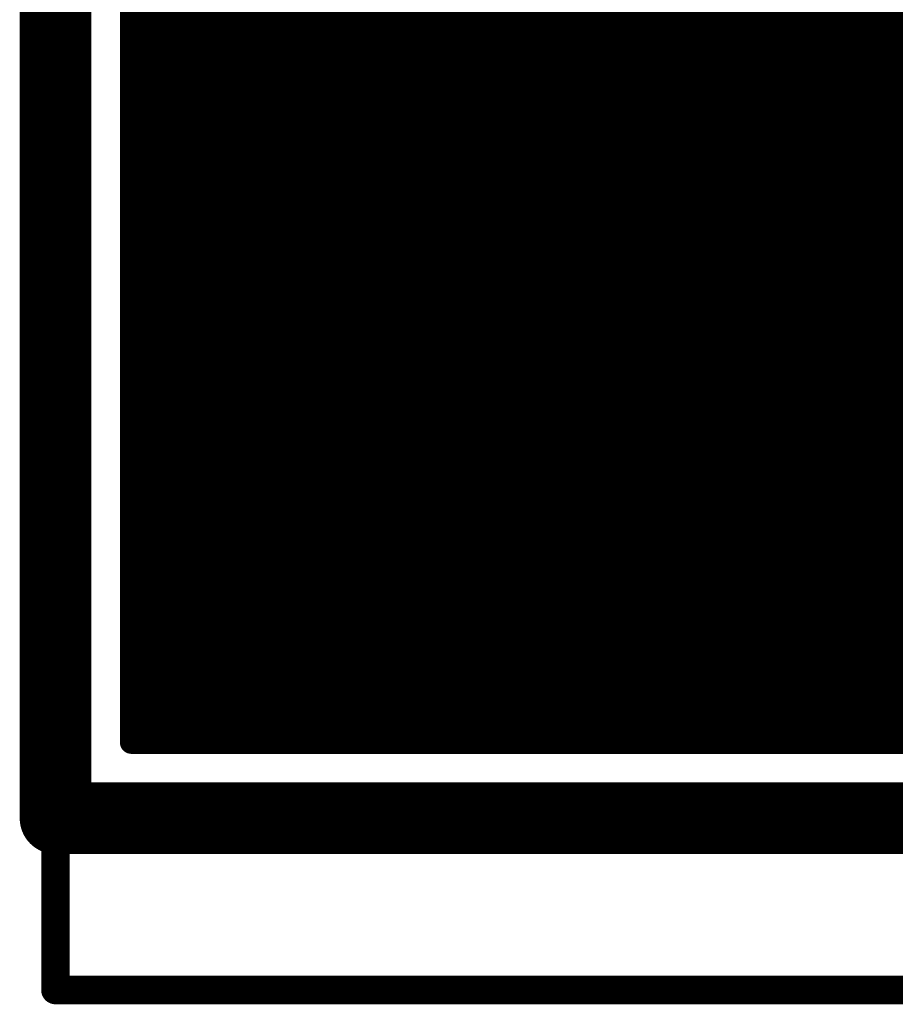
# Model space of a CAD drawing. Extents: x 7.17 to 14.1, y 4 to 11.75.
# Tile 2 of 214: x 7.17 to 7.47, y 5.75 to 6.1. Entities that reach past the tile are written whole.
import ezdxf

# ---------------------------------------------------------------- set-up
doc = ezdxf.new("R2010")
doc.units = 0
for name, color, linetype in [('BOTTOMLAYER', 5, 'CONTINUOUS'), ('BOTTOMSOLDER', 6, 'CONTINUOUS'), ('INTERNALPLANE1', 76, 'CONTINUOUS'), ('KEEPOUTLAYER', 6, 'CONTINUOUS'), ('MECHANICAL3', 76, 'CONTINUOUS'), ('MECHANICAL6', 56, 'CONTINUOUS'), ('MULTILAYER', 9, 'CONTINUOUS'), ('TOPSOLDER', 216, 'CONTINUOUS')]:
    doc.layers.add(name, color=color, linetype=linetype)

msp = doc.modelspace()

# ---------------------------------------------------------------- linework, layer by layer
at = {"layer": 'BOTTOMLAYER', "const_width": 0.008}
for points in [[(7.206404, 5.8465), (7.206404, 8.8285)], [(7.331425, 5.8465), (8.588294, 7.103369)], [(7.338496, 5.8465), (8.595365, 7.103369)], [(7.345567, 5.8465), (8.602436, 7.103369)], [(7.206404, 6.096247), (7.824728, 6.714571)], [(7.324354, 5.8465), (8.077654, 6.5998)], [(7.317283, 5.8465), (8.062133, 6.59135)], [(7.310212, 5.8465), (8.049742, 6.586031)], [(7.30314, 5.8465), (8.038965, 6.582324)], [(7.352638, 5.8465), (7.973064, 6.466926)], [(7.359709, 5.8465), (7.97102, 6.457811)], [(7.36678, 5.8465), (7.971155, 6.450875)], [(7.373851, 5.8465), (7.972395, 6.445043)], [(7.380923, 5.8465), (7.974402, 6.439979)], [(7.387994, 5.8465), (7.977028, 6.435534)], [(7.395065, 5.8465), (7.980202, 6.431637)], [(7.402136, 5.8465), (7.9839, 6.428264)], [(7.409207, 5.8465), (7.988132, 6.425425)], [(7.416278, 5.8465), (7.992949, 6.423171)], [(7.423349, 5.8465), (7.998465, 6.421615)], [(7.43042, 5.8465), (8.00492, 6.421)], [(7.437491, 5.8465), (8.011991, 6.421)], [(7.444562, 5.8465), (8.019063, 6.421)], [(7.451634, 5.8465), (8.026134, 6.421)], [(7.458705, 5.8465), (8.033205, 6.421)], [(7.465776, 5.8465), (8.040276, 6.421)], [(7.472847, 5.8465), (8.047347, 6.421)], [(7.206404, 6.089176), (7.308878, 6.19165)], [(7.206404, 6.172059), (7.282424, 6.096039)], [(7.206404, 6.082105), (7.294462, 6.170163)], [(7.206404, 6.164988), (7.284198, 6.087194)], [(7.206404, 6.157917), (7.28704, 6.077281)], [(7.206404, 6.075034), (7.288679, 6.15731)], [(7.206404, 6.150846), (7.291636, 6.065614)], [(7.206404, 6.067963), (7.285228, 6.146787)], [(7.206404, 6.143775), (7.300311, 6.049868)], [(7.206404, 6.060892), (7.28306, 6.137548)], [(7.206404, 6.136704), (7.496608, 5.8465)], [(7.206404, 6.129632), (7.489536, 5.8465)], [(7.206404, 6.053821), (7.28175, 6.129167)], [(7.206404, 6.122561), (7.482465, 5.8465)], [(7.206404, 6.04675), (7.281078, 6.121423)], [(7.206404, 6.11549), (7.475394, 5.8465)], [(7.206404, 6.039679), (7.280907, 6.114181)], [(7.206404, 6.108419), (7.468323, 5.8465)], [(7.206404, 6.032608), (7.28115, 6.107353)], [(7.206404, 6.101348), (7.461252, 5.8465)], [(7.206404, 6.025536), (7.281745, 6.100877)], [(7.206404, 6.018465), (7.282647, 6.094708)], [(7.206404, 6.094277), (7.454181, 5.8465)], [(7.206404, 6.011394), (7.283821, 6.088812)], [(7.206404, 6.087206), (7.44711, 5.8465)], [(7.206404, 6.004323), (7.285242, 6.083161)], [(7.206404, 6.080135), (7.440039, 5.8465)], [(7.206404, 5.997252), (7.286889, 6.077737)], [(7.206404, 6.073064), (7.432968, 5.8465)], [(7.206404, 5.990181), (7.288744, 6.072521)], [(7.206404, 5.98311), (7.290795, 6.067501)], [(7.206404, 6.065993), (7.425897, 5.8465)], [(7.206404, 5.976039), (7.29303, 6.062665)], [(7.206404, 6.058922), (7.418825, 5.8465)], [(7.206404, 5.968968), (7.295441, 6.058005)], [(7.206404, 5.961896), (7.29802, 6.053513)], [(7.206404, 6.05185), (7.411754, 5.8465)], [(7.206404, 5.954825), (7.300762, 6.049183)], [(7.206404, 5.947754), (7.303661, 6.045012)], [(7.206404, 6.044779), (7.404683, 5.8465)], [(7.206404, 5.940683), (7.306715, 6.040994)], [(7.206404, 6.037708), (7.397612, 5.8465)], [(7.206404, 5.933612), (7.30992, 6.037129)], [(7.206404, 5.926541), (7.313276, 6.033413)], [(7.206404, 6.030637), (7.390541, 5.8465)], [(7.206404, 5.91947), (7.316779, 6.029845)], [(7.206404, 5.912399), (7.320432, 6.026427)], [(7.206404, 6.023566), (7.38347, 5.8465)], [(7.206404, 5.905328), (7.324234, 6.023158)], [(7.475541, 6.02313), (7.652172, 5.8465)], [(7.206404, 5.898257), (7.328186, 6.020039)], [(7.471588, 6.020013), (7.645101, 5.8465)], [(7.206404, 5.891185), (7.332292, 6.017073)], [(7.206404, 6.016495), (7.376399, 5.8465)], [(7.467481, 6.017049), (7.63803, 5.8465)], [(7.206404, 5.884114), (7.336554, 6.014264)], [(7.296069, 5.8465), (7.464863, 6.015294)], [(7.334772, 6.015407), (7.503679, 5.8465)], [(7.463218, 6.014241), (7.630959, 5.8465)], [(7.206404, 5.877043), (7.340976, 6.011615)], [(7.206404, 6.009424), (7.369328, 5.8465)], [(7.458794, 6.011593), (7.623887, 5.8465)], [(7.206404, 5.869972), (7.345563, 6.009132)], [(7.206404, 5.862901), (7.350324, 6.006821)], [(7.206404, 5.862901), (7.350324, 6.006821)], [(7.288998, 5.8465), (7.44918, 6.006682)], [(7.350518, 6.006732), (7.51075, 5.8465)], [(7.449443, 6.006802), (7.609745, 5.8465)], [(7.454205, 6.009111), (7.616816, 5.8465)], [(7.206404, 5.85583), (7.355264, 6.00469)], [(7.206404, 5.848759), (7.360395, 6.00275)], [(7.439368, 6.002734), (7.595603, 5.8465)], [(7.444501, 6.004673), (7.602674, 5.8465)], [(7.206404, 6.002353), (7.362257, 5.8465)], [(7.211216, 5.8465), (7.365729, 6.001013)], [(7.218287, 5.8465), (7.371281, 5.999494)], [(7.274856, 5.8465), (7.427632, 5.999275)], [(7.281927, 5.8465), (7.437533, 6.002106)], [(7.362185, 6.002136), (7.517821, 5.8465)], [(7.372098, 5.999294), (7.524892, 5.8465)], [(7.428479, 5.999482), (7.581461, 5.8465)], [(7.434033, 6.000999), (7.588532, 5.8465)], [(7.225358, 5.8465), (7.37707, 5.998211)], [(7.23243, 5.8465), (7.383119, 5.99719)], [(7.239501, 5.8465), (7.38946, 5.996459)], [(7.246572, 5.8465), (7.396132, 5.99606)], [(7.253643, 5.8465), (7.403188, 5.996045)], [(7.260714, 5.8465), (7.410705, 5.996491)], [(7.267785, 5.8465), (7.418794, 5.997509)], [(7.380943, 5.99752), (7.531963, 5.8465)], [(7.389037, 5.996497), (7.539034, 5.8465)], [(7.396558, 5.996047), (7.546105, 5.8465)], [(7.403618, 5.996058), (7.553176, 5.8465)], [(7.410293, 5.996454), (7.560248, 5.8465)], [(7.416636, 5.997182), (7.567319, 5.8465)], [(7.422688, 5.998202), (7.57439, 5.8465)], [(7.206404, 5.995282), (7.355186, 5.8465)], [(7.206404, 5.988211), (7.348115, 5.8465)], [(7.206404, 5.981139), (7.341043, 5.8465)], [(7.206404, 5.974068), (7.333972, 5.8465)], [(7.206404, 5.966997), (7.326901, 5.8465)], [(7.206404, 5.959926), (7.31983, 5.8465)], [(7.206404, 5.952855), (7.312759, 5.8465)], [(7.206404, 5.945784), (7.305688, 5.8465)], [(7.206404, 5.938713), (7.298617, 5.8465)], [(7.206404, 5.931642), (7.291546, 5.8465)], [(7.206404, 5.924571), (7.284475, 5.8465)], [(7.206404, 5.917499), (7.277404, 5.8465)], [(7.206404, 5.910428), (7.270332, 5.8465)], [(7.206404, 5.903357), (7.263261, 5.8465)], [(7.206404, 5.896286), (7.25619, 5.8465)], [(7.206404, 5.889215), (7.249119, 5.8465)], [(7.206404, 5.882144), (7.242048, 5.8465)], [(7.206404, 5.875073), (7.234977, 5.8465)], [(7.206404, 5.868002), (7.227906, 5.8465)], [(7.206404, 5.860931), (7.220835, 5.8465)], [(7.206404, 5.85386), (7.213764, 5.8465)], [(7.206404, 5.8465), (7.399904, 5.8465)], [(7.206404, 5.8465), (7.399904, 5.8465)], [(7.399904, 5.8465), (8.94562, 5.8465)]]:
    msp.add_lwpolyline(points, dxfattribs=at)
at = {"layer": 'BOTTOMLAYER'}
for points, const_width in [([(7.518904, 6.115, 1), (7.280904, 6.115, 1)], 0.008), ([(7.204404, 6.101348, 1), (7.208404, 6.101348, 1)], 0.004), ([(7.279745, 6.100877, 1), (7.283745, 6.100877, 1)], 0.004), ([(7.204404, 6.096247, 1), (7.208404, 6.096247, 1)], 0.004), ([(7.280424, 6.096039, 1), (7.284424, 6.096039, 1)], 0.004), ([(7.204404, 6.094277, 1), (7.208404, 6.094277, 1)], 0.004), ([(7.280647, 6.094708, 1), (7.284647, 6.094708, 1)], 0.004), ([(7.204404, 6.089176, 1), (7.208404, 6.089176, 1)], 0.004), ([(7.281821, 6.088812, 1), (7.285821, 6.088812, 1)], 0.004), ([(7.204404, 6.087206, 1), (7.208404, 6.087206, 1)], 0.004), ([(7.282198, 6.087194, 1), (7.286198, 6.087194, 1)], 0.004), ([(7.204404, 6.082105, 1), (7.208404, 6.082105, 1)], 0.004), ([(7.283242, 6.083161, 1), (7.287242, 6.083161, 1)], 0.004), ([(7.204404, 6.080135, 1), (7.208404, 6.080135, 1)], 0.004), ([(7.204404, 6.075034, 1), (7.208404, 6.075034, 1)], 0.004), ([(7.284889, 6.077737, 1), (7.288889, 6.077737, 1)], 0.004), ([(7.28504, 6.077281, 1), (7.28904, 6.077281, 1)], 0.004), ([(7.204404, 6.073064, 1), (7.208404, 6.073064, 1)], 0.004), ([(7.286744, 6.072521, 1), (7.290744, 6.072521, 1)], 0.004), ([(7.204404, 6.067963, 1), (7.208404, 6.067963, 1)], 0.004), ([(7.204404, 6.065993, 1), (7.208404, 6.065993, 1)], 0.004), ([(7.288795, 6.067501, 1), (7.292795, 6.067501, 1)], 0.004), ([(7.289636, 6.065614, 1), (7.293636, 6.065614, 1)], 0.004), ([(7.29103, 6.062665, 1), (7.29503, 6.062665, 1)], 0.004), ([(7.204404, 6.060892, 1), (7.208404, 6.060892, 1)], 0.004), ([(7.204404, 6.058922, 1), (7.208404, 6.058922, 1)], 0.004), ([(7.293441, 6.058005, 1), (7.297441, 6.058005, 1)], 0.004), ([(7.204404, 6.053821, 1), (7.208404, 6.053821, 1)], 0.004), ([(7.204404, 6.05185, 1), (7.208404, 6.05185, 1)], 0.004), ([(7.29602, 6.053513, 1), (7.30002, 6.053513, 1)], 0.004), ([(7.298311, 6.049868, 1), (7.302311, 6.049868, 1)], 0.004), ([(7.298762, 6.049183, 1), (7.302762, 6.049183, 1)], 0.004), ([(7.204404, 6.04675, 1), (7.208404, 6.04675, 1)], 0.004), ([(7.204404, 6.044779, 1), (7.208404, 6.044779, 1)], 0.004), ([(7.301661, 6.045012, 1), (7.305661, 6.045012, 1)], 0.004), ([(7.304715, 6.040994, 1), (7.308715, 6.040994, 1)], 0.004), ([(7.204404, 6.039679, 1), (7.208404, 6.039679, 1)], 0.004), ([(7.204404, 6.037708, 1), (7.208404, 6.037708, 1)], 0.004), ([(7.30792, 6.037129, 1), (7.311921, 6.037129, 1)], 0.004), ([(7.204404, 6.032608, 1), (7.208404, 6.032608, 1)], 0.004), ([(7.204404, 6.030637, 1), (7.208404, 6.030637, 1)], 0.004), ([(7.311276, 6.033413, 1), (7.315276, 6.033413, 1)], 0.004), ([(7.31478, 6.029845, 1), (7.318779, 6.029845, 1)], 0.004), ([(7.204404, 6.025536, 1), (7.208404, 6.025536, 1)], 0.004), ([(7.204404, 6.023566, 1), (7.208404, 6.023566, 1)], 0.004), ([(7.318432, 6.026427, 1), (7.322432, 6.026427, 1)], 0.004), ([(7.322234, 6.023158, 1), (7.326234, 6.023158, 1)], 0.004), ([(7.473541, 6.02313, 1), (7.477541, 6.02313, 1)], 0.004), ([(7.326186, 6.020039, 1), (7.330186, 6.020039, 1)], 0.004), ([(7.469588, 6.020013, 1), (7.473587, 6.020013, 1)], 0.004), ([(7.204404, 6.018465, 1), (7.208404, 6.018465, 1)], 0.004), ([(7.204404, 6.016495, 1), (7.208404, 6.016495, 1)], 0.004), ([(7.330292, 6.017073, 1), (7.334292, 6.017073, 1)], 0.004), ([(7.465481, 6.017049, 1), (7.469481, 6.017049, 1)], 0.004), ([(7.332772, 6.015407, 1), (7.336772, 6.015407, 1)], 0.004), ([(7.334554, 6.014264, 1), (7.338554, 6.014264, 1)], 0.004), ([(7.461218, 6.014241, 1), (7.465218, 6.014241, 1)], 0.004), ([(7.462864, 6.015294, 1), (7.466863, 6.015294, 1)], 0.004), ([(7.204404, 6.011394, 1), (7.208404, 6.011394, 1)], 0.004), ([(7.204404, 6.009424, 1), (7.208404, 6.009424, 1)], 0.004), ([(7.338976, 6.011615, 1), (7.342976, 6.011615, 1)], 0.004), ([(7.456794, 6.011593, 1), (7.460794, 6.011593, 1)], 0.004), ([(7.343564, 6.009132, 1), (7.347563, 6.009132, 1)], 0.004), ([(7.348324, 6.006821, 1), (7.352323, 6.006821, 1)], 0.004), ([(7.348324, 6.006821, 1), (7.352323, 6.006821, 1)], 0.004), ([(7.348518, 6.006732, 1), (7.352518, 6.006732, 1)], 0.004), ([(7.44718, 6.006682, 1), (7.45118, 6.006682, 1)], 0.004), ([(7.447443, 6.006802, 1), (7.451443, 6.006802, 1)], 0.004), ([(7.452205, 6.009111, 1), (7.456205, 6.009111, 1)], 0.004), ([(7.204404, 6.004323, 1), (7.208404, 6.004323, 1)], 0.004), ([(7.353264, 6.00469, 1), (7.357264, 6.00469, 1)], 0.004), ([(7.358395, 6.00275, 1), (7.362395, 6.00275, 1)], 0.004), ([(7.437368, 6.002734, 1), (7.441369, 6.002734, 1)], 0.004), ([(7.442501, 6.004673, 1), (7.446501, 6.004673, 1)], 0.004), ([(7.204404, 6.002353, 1), (7.208404, 6.002353, 1)], 0.004), ([(7.360185, 6.002136, 1), (7.364185, 6.002136, 1)], 0.004), ([(7.363729, 6.001013, 1), (7.367729, 6.001013, 1)], 0.004), ([(7.369281, 5.999494, 1), (7.373281, 5.999494, 1)], 0.004), ([(7.370098, 5.999294, 1), (7.374098, 5.999294, 1)], 0.004), ([(7.425631, 5.999275, 1), (7.429632, 5.999275, 1)], 0.004), ([(7.426479, 5.999482, 1), (7.430479, 5.999482, 1)], 0.004), ([(7.432033, 6.000999, 1), (7.436033, 6.000999, 1)], 0.004), ([(7.435533, 6.002106, 1), (7.439533, 6.002106, 1)], 0.004), ([(7.204404, 5.997252, 1), (7.208404, 5.997252, 1)], 0.004), ([(7.37507, 5.998211, 1), (7.37907, 5.998211, 1)], 0.004), ([(7.378943, 5.99752, 1), (7.382943, 5.99752, 1)], 0.004), ([(7.381119, 5.99719, 1), (7.385119, 5.99719, 1)], 0.004), ([(7.387037, 5.996497, 1), (7.391037, 5.996497, 1)], 0.004), ([(7.38746, 5.996459, 1), (7.39146, 5.996459, 1)], 0.004), ([(7.394132, 5.99606, 1), (7.398131, 5.99606, 1)], 0.004), ([(7.394558, 5.996047, 1), (7.398558, 5.996047, 1)], 0.004), ([(7.401188, 5.996045, 1), (7.405188, 5.996045, 1)], 0.004), ([(7.401618, 5.996058, 1), (7.405618, 5.996058, 1)], 0.004), ([(7.408293, 5.996454, 1), (7.412293, 5.996454, 1)], 0.004), ([(7.408705, 5.996491, 1), (7.412705, 5.996491, 1)], 0.004), ([(7.414636, 5.997182, 1), (7.418636, 5.997182, 1)], 0.004), ([(7.416794, 5.997509, 1), (7.420794, 5.997509, 1)], 0.004), ([(7.420688, 5.998202, 1), (7.424688, 5.998202, 1)], 0.004), ([(7.204404, 5.995282, 1), (7.208404, 5.995282, 1)], 0.004), ([(7.204404, 5.990181, 1), (7.208404, 5.990181, 1)], 0.004), ([(7.204404, 5.988211, 1), (7.208404, 5.988211, 1)], 0.004), ([(7.204404, 5.98311, 1), (7.208404, 5.98311, 1)], 0.004), ([(7.204404, 5.981139, 1), (7.208404, 5.981139, 1)], 0.004), ([(7.204404, 5.976039, 1), (7.208404, 5.976039, 1)], 0.004), ([(7.204404, 5.974068, 1), (7.208404, 5.974068, 1)], 0.004), ([(7.204404, 5.968968, 1), (7.208404, 5.968968, 1)], 0.004), ([(7.204404, 5.966997, 1), (7.208404, 5.966997, 1)], 0.004), ([(7.204404, 5.961896, 1), (7.208404, 5.961896, 1)], 0.004), ([(7.204404, 5.959926, 1), (7.208404, 5.959926, 1)], 0.004), ([(7.204404, 5.954825, 1), (7.208404, 5.954825, 1)], 0.004), ([(7.204404, 5.952855, 1), (7.208404, 5.952855, 1)], 0.004), ([(7.204404, 5.947754, 1), (7.208404, 5.947754, 1)], 0.004), ([(7.204404, 5.945784, 1), (7.208404, 5.945784, 1)], 0.004), ([(7.204404, 5.940683, 1), (7.208404, 5.940683, 1)], 0.004), ([(7.204404, 5.938713, 1), (7.208404, 5.938713, 1)], 0.004), ([(7.204404, 5.933612, 1), (7.208404, 5.933612, 1)], 0.004), ([(7.204404, 5.931642, 1), (7.208404, 5.931642, 1)], 0.004), ([(7.204404, 5.926541, 1), (7.208404, 5.926541, 1)], 0.004), ([(7.204404, 5.924571, 1), (7.208404, 5.924571, 1)], 0.004), ([(7.204404, 5.91947, 1), (7.208404, 5.91947, 1)], 0.004), ([(7.204404, 5.917499, 1), (7.208404, 5.917499, 1)], 0.004), ([(7.204404, 5.912399, 1), (7.208404, 5.912399, 1)], 0.004), ([(7.204404, 5.910428, 1), (7.208404, 5.910428, 1)], 0.004), ([(7.204404, 5.905328, 1), (7.208404, 5.905328, 1)], 0.004), ([(7.204404, 5.903357, 1), (7.208404, 5.903357, 1)], 0.004), ([(7.204404, 5.898257, 1), (7.208404, 5.898257, 1)], 0.004), ([(7.204404, 5.896286, 1), (7.208404, 5.896286, 1)], 0.004), ([(7.204404, 5.891185, 1), (7.208404, 5.891185, 1)], 0.004), ([(7.204404, 5.889215, 1), (7.208404, 5.889215, 1)], 0.004), ([(7.204404, 5.884114, 1), (7.208404, 5.884114, 1)], 0.004), ([(7.204404, 5.882144, 1), (7.208404, 5.882144, 1)], 0.004), ([(7.204404, 5.877043, 1), (7.208404, 5.877043, 1)], 0.004), ([(7.204404, 5.875073, 1), (7.208404, 5.875073, 1)], 0.004), ([(7.204404, 5.869972, 1), (7.208404, 5.869972, 1)], 0.004), ([(7.204404, 5.868002, 1), (7.208404, 5.868002, 1)], 0.004), ([(7.204404, 5.862901, 1), (7.208404, 5.862901, 1)], 0.004), ([(7.204404, 5.862901, 1), (7.208404, 5.862901, 1)], 0.004), ([(7.204404, 5.860931, 1), (7.208404, 5.860931, 1)], 0.004), ([(7.204404, 5.85583, 1), (7.208404, 5.85583, 1)], 0.004), ([(7.204404, 5.85386, 1), (7.208404, 5.85386, 1)], 0.004), ([(7.204404, 5.848759, 1), (7.208404, 5.848759, 1)], 0.004), ([(7.204404, 5.8465, 1), (7.208404, 5.8465, 1)], 0.004), ([(7.204404, 5.8465, 1), (7.208404, 5.8465, 1)], 0.004), ([(7.204404, 5.8465, 1), (7.208404, 5.8465, 1)], 0.004), ([(7.209216, 5.8465, 1), (7.213216, 5.8465, 1)], 0.004), ([(7.211764, 5.8465, 1), (7.215764, 5.8465, 1)], 0.004), ([(7.216287, 5.8465, 1), (7.220287, 5.8465, 1)], 0.004), ([(7.218835, 5.8465, 1), (7.222835, 5.8465, 1)], 0.004), ([(7.223358, 5.8465, 1), (7.227358, 5.8465, 1)], 0.004), ([(7.225906, 5.8465, 1), (7.229906, 5.8465, 1)], 0.004), ([(7.230429, 5.8465, 1), (7.23443, 5.8465, 1)], 0.004), ([(7.232977, 5.8465, 1), (7.236977, 5.8465, 1)], 0.004), ([(7.237501, 5.8465, 1), (7.241501, 5.8465, 1)], 0.004), ([(7.240048, 5.8465, 1), (7.244048, 5.8465, 1)], 0.004), ([(7.244572, 5.8465, 1), (7.248572, 5.8465, 1)], 0.004), ([(7.247119, 5.8465, 1), (7.251119, 5.8465, 1)], 0.004), ([(7.251643, 5.8465, 1), (7.255643, 5.8465, 1)], 0.004), ([(7.25419, 5.8465, 1), (7.25819, 5.8465, 1)], 0.004), ([(7.258714, 5.8465, 1), (7.262714, 5.8465, 1)], 0.004), ([(7.261261, 5.8465, 1), (7.265261, 5.8465, 1)], 0.004), ([(7.265785, 5.8465, 1), (7.269785, 5.8465, 1)], 0.004), ([(7.268332, 5.8465, 1), (7.272332, 5.8465, 1)], 0.004), ([(7.272856, 5.8465, 1), (7.276856, 5.8465, 1)], 0.004), ([(7.275404, 5.8465, 1), (7.279403, 5.8465, 1)], 0.004), ([(7.279927, 5.8465, 1), (7.283927, 5.8465, 1)], 0.004), ([(7.282475, 5.8465, 1), (7.286475, 5.8465, 1)], 0.004), ([(7.286998, 5.8465, 1), (7.290998, 5.8465, 1)], 0.004), ([(7.289546, 5.8465, 1), (7.293546, 5.8465, 1)], 0.004), ([(7.294069, 5.8465, 1), (7.298069, 5.8465, 1)], 0.004), ([(7.296617, 5.8465, 1), (7.300617, 5.8465, 1)], 0.004), ([(7.30114, 5.8465, 1), (7.305141, 5.8465, 1)], 0.004), ([(7.303688, 5.8465, 1), (7.307688, 5.8465, 1)], 0.004), ([(7.308212, 5.8465, 1), (7.312212, 5.8465, 1)], 0.004), ([(7.310759, 5.8465, 1), (7.314759, 5.8465, 1)], 0.004), ([(7.315283, 5.8465, 1), (7.319283, 5.8465, 1)], 0.004), ([(7.31783, 5.8465, 1), (7.32183, 5.8465, 1)], 0.004), ([(7.322354, 5.8465, 1), (7.326354, 5.8465, 1)], 0.004), ([(7.324901, 5.8465, 1), (7.328901, 5.8465, 1)], 0.004), ([(7.329425, 5.8465, 1), (7.333425, 5.8465, 1)], 0.004), ([(7.331972, 5.8465, 1), (7.335972, 5.8465, 1)], 0.004), ([(7.336496, 5.8465, 1), (7.340496, 5.8465, 1)], 0.004), ([(7.339043, 5.8465, 1), (7.343043, 5.8465, 1)], 0.004), ([(7.343567, 5.8465, 1), (7.347567, 5.8465, 1)], 0.004), ([(7.346114, 5.8465, 1), (7.350115, 5.8465, 1)], 0.004), ([(7.350638, 5.8465, 1), (7.354638, 5.8465, 1)], 0.004), ([(7.353186, 5.8465, 1), (7.357186, 5.8465, 1)], 0.004), ([(7.357709, 5.8465, 1), (7.361709, 5.8465, 1)], 0.004), ([(7.360257, 5.8465, 1), (7.364257, 5.8465, 1)], 0.004), ([(7.36478, 5.8465, 1), (7.36878, 5.8465, 1)], 0.004), ([(7.367328, 5.8465, 1), (7.371328, 5.8465, 1)], 0.004), ([(7.371852, 5.8465, 1), (7.375851, 5.8465, 1)], 0.004), ([(7.374399, 5.8465, 1), (7.378399, 5.8465, 1)], 0.004), ([(7.378923, 5.8465, 1), (7.382923, 5.8465, 1)], 0.004), ([(7.38147, 5.8465, 1), (7.38547, 5.8465, 1)], 0.004), ([(7.385994, 5.8465, 1), (7.389994, 5.8465, 1)], 0.004), ([(7.388541, 5.8465, 1), (7.392541, 5.8465, 1)], 0.004), ([(7.393065, 5.8465, 1), (7.397065, 5.8465, 1)], 0.004), ([(7.395612, 5.8465, 1), (7.399612, 5.8465, 1)], 0.004), ([(7.397904, 5.8465, 1), (7.401904, 5.8465, 1)], 0.004), ([(7.397904, 5.8465, 1), (7.401904, 5.8465, 1)], 0.004), ([(7.397904, 5.8465, 1), (7.401904, 5.8465, 1)], 0.004), ([(7.400136, 5.8465, 1), (7.404136, 5.8465, 1)], 0.004), ([(7.402683, 5.8465, 1), (7.406683, 5.8465, 1)], 0.004), ([(7.407207, 5.8465, 1), (7.411207, 5.8465, 1)], 0.004), ([(7.409754, 5.8465, 1), (7.413754, 5.8465, 1)], 0.004), ([(7.414278, 5.8465, 1), (7.418278, 5.8465, 1)], 0.004), ([(7.416825, 5.8465, 1), (7.420826, 5.8465, 1)], 0.004), ([(7.421349, 5.8465, 1), (7.425349, 5.8465, 1)], 0.004), ([(7.423897, 5.8465, 1), (7.427897, 5.8465, 1)], 0.004), ([(7.42842, 5.8465, 1), (7.43242, 5.8465, 1)], 0.004), ([(7.430968, 5.8465, 1), (7.434968, 5.8465, 1)], 0.004), ([(7.435491, 5.8465, 1), (7.439491, 5.8465, 1)], 0.004), ([(7.438039, 5.8465, 1), (7.442039, 5.8465, 1)], 0.004), ([(7.442563, 5.8465, 1), (7.446562, 5.8465, 1)], 0.004), ([(7.44511, 5.8465, 1), (7.44911, 5.8465, 1)], 0.004), ([(7.449634, 5.8465, 1), (7.453634, 5.8465, 1)], 0.004), ([(7.452181, 5.8465, 1), (7.456181, 5.8465, 1)], 0.004), ([(7.456705, 5.8465, 1), (7.460705, 5.8465, 1)], 0.004), ([(7.459252, 5.8465, 1), (7.463252, 5.8465, 1)], 0.004), ([(7.463776, 5.8465, 1), (7.467776, 5.8465, 1)], 0.004), ([(7.466323, 5.8465, 1), (7.470323, 5.8465, 1)], 0.004), ([(7.470847, 5.8465, 1), (7.474847, 5.8465, 1)], 0.004), ([(7.473394, 5.8465, 1), (7.477394, 5.8465, 1)], 0.004)]:
    msp.add_lwpolyline(points, format="xyb", close=True, dxfattribs=dict(at, const_width=const_width))
at = {"layer": 'BOTTOMSOLDER', "const_width": 0.109}
msp.add_lwpolyline([(7.345404, 6.115, 1), (7.454404, 6.115, 1)], format="xyb", close=True, dxfattribs=at)
at = {"layer": 'INTERNALPLANE1', "const_width": 0.125}
msp.add_lwpolyline([(7.337404, 6.115, 1), (7.462404, 6.115, 1)], format="xyb", close=True, dxfattribs=at)
at = {"layer": 'KEEPOUTLAYER', "const_width": 0.025}
for points in [[(7.179904, 5.82), (7.179904, 8.855)], [(7.179904, 5.82), (7.399904, 5.82)], [(7.179904, 5.82), (11.109904, 5.82)]]:
    msp.add_lwpolyline(points, dxfattribs=at)
at = {"layer": 'KEEPOUTLAYER', "const_width": 0.0125}
for points in [[(7.173654, 5.82, 1), (7.186154, 5.82, 1)], [(7.173654, 5.82, 1), (7.186154, 5.82, 1)], [(7.173654, 5.82, 1), (7.186154, 5.82, 1)], [(7.393654, 5.82, 1), (7.406154, 5.82, 1)]]:
    msp.add_lwpolyline(points, format="xyb", close=True, dxfattribs=at)
at = {"layer": 'MECHANICAL3', "const_width": 0.01}
for points in [[(7.179904, 5.82), (7.179904, 8.855)], [(7.179904, 5.82), (7.399904, 5.82)], [(7.179904, 5.82), (11.109904, 5.82)]]:
    msp.add_lwpolyline(points, dxfattribs=at)
at = {"layer": 'MECHANICAL3', "const_width": 0.005}
for points in [[(7.177404, 5.82, 1), (7.182404, 5.82, 1)], [(7.177404, 5.82, 1), (7.182404, 5.82, 1)], [(7.177404, 5.82, 1), (7.182404, 5.82, 1)], [(7.397404, 5.82, 1), (7.402404, 5.82, 1)]]:
    msp.add_lwpolyline(points, format="xyb", close=True, dxfattribs=at)
at = {"layer": 'MECHANICAL6', "const_width": 0.01}
for points in [[(7.179904, 5.76), (7.179904, 5.82)], [(7.179904, 5.76), (9.629904, 5.76)]]:
    msp.add_lwpolyline(points, dxfattribs=at)
at = {"layer": 'MECHANICAL6', "const_width": 0.005}
for points in [[(7.177404, 5.82, 1), (7.182404, 5.82, 1)], [(7.177404, 5.76, 1), (7.182404, 5.76, 1)], [(7.177404, 5.76, 1), (7.182404, 5.76, 1)]]:
    msp.add_lwpolyline(points, format="xyb", close=True, dxfattribs=at)
at = {"layer": 'MULTILAYER', "const_width": 0.01}
for points in [[(7.179904, 5.82), (7.179904, 8.855)], [(7.179904, 5.82), (7.399904, 5.82)], [(7.179904, 5.82), (11.109904, 5.82)]]:
    msp.add_lwpolyline(points, dxfattribs=at)
at = {"layer": 'MULTILAYER'}
for points, const_width in [([(7.347404, 6.115, 1), (7.452404, 6.115, 1)], 0.105), ([(7.177404, 5.82, 1), (7.182404, 5.82, 1)], 0.005), ([(7.177404, 5.82, 1), (7.182404, 5.82, 1)], 0.005), ([(7.177404, 5.82, 1), (7.182404, 5.82, 1)], 0.005), ([(7.397404, 5.82, 1), (7.402404, 5.82, 1)], 0.005)]:
    msp.add_lwpolyline(points, format="xyb", close=True, dxfattribs=dict(at, const_width=const_width))
at = {"layer": 'TOPSOLDER', "const_width": 0.109}
msp.add_lwpolyline([(7.345404, 6.115, 1), (7.454404, 6.115, 1)], format="xyb", close=True, dxfattribs=at)

doc.saveas('drawing.dxf')
